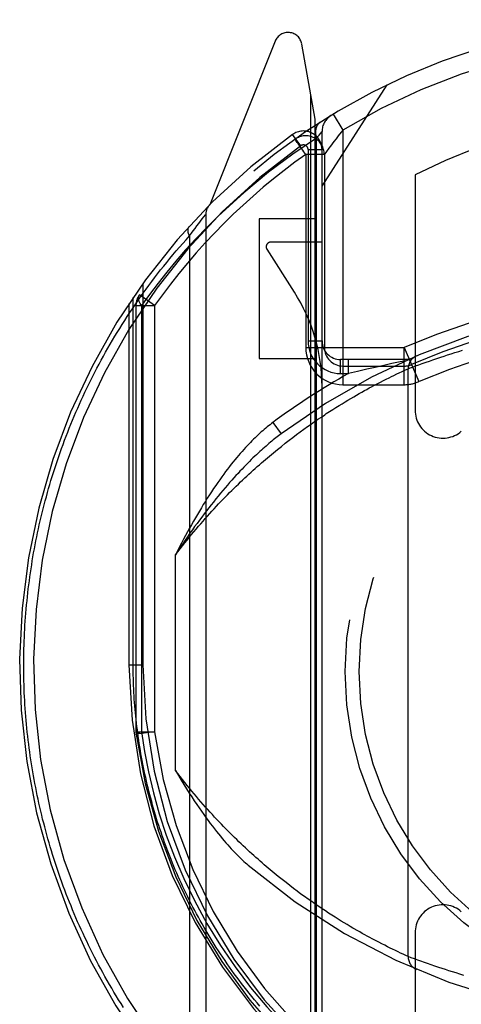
# Model space of a CAD drawing. Header units: inches. Extents: x 0 to 210, y 0 to 136.
# Tile 73 of 93: x 70.548 to 71.023, y 91.239 to 92.296. Entities that reach past the tile are written whole.
import ezdxf

# ---------------------------------------------------------------- set-up
doc = ezdxf.new("R2010")
doc.units = ezdxf.units.IN
doc.header["$LTSCALE"] = 11.549409
doc.header["$MEASUREMENT"] = 0
doc.linetypes.add('HIDDEN', pattern=[0.2, 0.1, -0.1])
doc.layers.add('DEFAULT_2', color=8, linetype='HIDDEN')

msp = doc.modelspace()

# ---------------------------------------------------------------- linework, layer by layer
at = {"layer": 'DEFAULT_2', "color": 8, "linetype": 'HIDDEN'}
for p, q in [((70.8229, 92.2732), (70.7527, 92.0977)), ((70.8658, 92.1897), (70.8516, 92.2703)), ((70.8733, 92.1175), (70.9433, 92.2265)), ((70.8614, 91.1811), (70.8614, 92.2146)), ((70.8658, 91.1735), (70.8658, 92.1897)), ((70.8854, 92.195), (70.8958, 92.1779)), ((70.8504, 92.161), (70.8417, 92.1732)), ((70.8445, 92.1682), (70.8443, 92.168)), ((70.8445, 92.1682), (70.8443, 92.168)), ((70.845, 92.1685), (70.8445, 92.1682)), ((70.8674, 92.169), (70.8701, 92.1724)), ((70.8674, 91.1831), (70.8674, 92.1691)), ((70.8701, 92.1724), (70.8719, 92.1746)), ((70.8733, 91.1733), (70.8733, 92.1764)), ((70.8958, 92.1779), (70.8908, 92.1717)), ((70.8958, 92.1779), (70.8958, 91.9044)), ((70.8558, 92.1517), (70.8558, 91.9444)), ((70.8758, 92.1517), (70.8558, 92.1517)), ((70.8583, 92.1569), (70.8583, 91.9514)), ((70.8583, 92.1569), (70.8733, 92.1569)), ((70.8758, 92.1517), (70.8758, 91.9444)), ((70.9733, 92.1297), (70.9733, 91.877)), ((70.7445, 92.0824), (70.7464, 92.0847)), ((70.7464, 92.0847), (70.7482, 92.087)), ((70.7482, 92.087), (70.7483, 92.0871)), ((70.7483, 92.0871), (70.7483, 91.1197)), ((70.7368, 92.0723), (70.7389, 92.0751)), ((70.7389, 92.0751), (70.7408, 92.0775)), ((70.7408, 92.0775), (70.7427, 92.08)), ((70.7427, 92.08), (70.7445, 92.0824)), ((70.8058, 92.0825), (70.8058, 91.9325)), ((70.8658, 92.0825), (70.8058, 92.0825)), ((70.7307, 92.0641), (70.7329, 92.0671)), ((70.7307, 92.0641), (70.7307, 91.1427)), ((70.7329, 92.0671), (70.7349, 92.0698)), ((70.7349, 92.0698), (70.7368, 92.0723)), ((70.8733, 92.0575), (70.8183, 92.0575)), ((70.8141, 92.0498), (70.8435, 92.0039)), ((70.6808, 92.0132), (70.6808, 91.6034)), ((70.6933, 91.9893), (70.677, 92.0009)), ((70.6658, 91.9916), (70.6658, 91.6034)), ((70.6702, 91.6034), (70.6702, 91.9981)), ((70.6733, 91.9893), (70.6733, 91.5317)), ((70.6733, 91.9893), (70.6933, 91.9893)), ((70.6792, 91.9893), (70.6792, 91.5316)), ((70.6933, 91.9893), (70.6933, 91.5317)), ((70.8583, 91.9514), (70.8733, 91.9514)), ((70.8558, 91.9444), (70.9617, 91.9444)), ((70.9616, 91.9044), (70.9616, 91.9444)), ((70.9616, 91.9444), (70.9775, 91.9077)), ((71.0047, 91.9352), (71.0083, 91.9364)), ((71.0083, 91.9364), (71.0121, 91.9376)), ((71.0121, 91.9376), (71.0161, 91.9388)), ((71.0161, 91.9388), (71.0202, 91.9401)), ((71.0202, 91.9401), (71.0244, 91.9414)), ((70.8058, 91.9325), (70.8658, 91.9325)), ((70.8933, 91.9164), (70.8933, 91.9314)), ((70.9658, 91.9314), (70.8933, 91.9314)), ((70.9019, 91.9164), (70.9019, 91.9314)), ((70.9396, 91.9251), (70.9305, 91.923)), ((70.9483, 91.927), (70.9396, 91.9251)), ((70.9538, 91.9282), (70.9483, 91.927)), ((70.9629, 91.9301), (70.9538, 91.9282)), ((70.9738, 91.9245), (70.9775, 91.9259)), ((70.9775, 91.9259), (70.981, 91.9272)), ((70.981, 91.9272), (70.9851, 91.9286)), ((70.9851, 91.9286), (70.9887, 91.9298)), ((70.9887, 91.9298), (70.9925, 91.9312)), ((70.9925, 91.9312), (70.9967, 91.9326)), ((70.9967, 91.9326), (71.0011, 91.9341)), ((71.0011, 91.9341), (71.0047, 91.9352)), ((70.8933, 91.9164), (70.9019, 91.9164)), ((70.8958, 91.9244), (70.9616, 91.9244)), ((70.9116, 91.9187), (70.9019, 91.9164)), ((70.9213, 91.921), (70.9116, 91.9187)), ((70.9305, 91.923), (70.9213, 91.921)), ((70.948, 91.9132), (70.9506, 91.9144)), ((70.9506, 91.9144), (70.9536, 91.9159)), ((70.9536, 91.9159), (70.9564, 91.9172)), ((70.9564, 91.9172), (70.9593, 91.9186)), ((70.9593, 91.9186), (70.9622, 91.9199)), ((70.9622, 91.9199), (70.9649, 91.9211)), ((70.9658, 91.9215), (70.9669, 91.922)), ((70.9658, 91.2903), (70.9658, 91.9215)), ((70.9669, 91.922), (70.9704, 91.9233)), ((70.9704, 91.9233), (70.9738, 91.9245)), ((70.8958, 91.9044), (70.9616, 91.9044)), ((70.9291, 91.9036), (70.9327, 91.9055)), ((70.9327, 91.9055), (70.9361, 91.9072)), ((70.9361, 91.9072), (70.9394, 91.9089)), ((70.9394, 91.9089), (70.9424, 91.9104)), ((70.9424, 91.9104), (70.9453, 91.9119)), ((70.9453, 91.9119), (70.948, 91.9132)), ((70.9074, 91.8915), (70.9103, 91.8932)), ((70.9103, 91.8932), (70.9132, 91.8948)), ((70.9132, 91.8948), (70.916, 91.8964)), ((70.916, 91.8964), (70.9188, 91.898)), ((70.9188, 91.898), (70.9215, 91.8994)), ((70.9215, 91.8994), (70.9241, 91.9009)), ((70.9241, 91.9009), (70.9266, 91.9022)), ((70.9266, 91.9022), (70.9291, 91.9036)), ((70.8916, 91.882), (70.8949, 91.884)), ((70.8949, 91.884), (70.8981, 91.886)), ((70.8981, 91.886), (70.9012, 91.8879)), ((70.9012, 91.8879), (70.9043, 91.8897)), ((70.9043, 91.8897), (70.9074, 91.8915)), ((70.8779, 91.8733), (70.8814, 91.8756)), ((70.8814, 91.8756), (70.8849, 91.8778)), ((70.8849, 91.8778), (70.8883, 91.8799)), ((70.8883, 91.8799), (70.8916, 91.882)), ((70.8203, 91.8637), (70.8293, 91.8517)), ((70.8577, 91.8594), (70.8615, 91.8621)), ((70.8615, 91.8621), (70.8652, 91.8647)), ((70.8652, 91.8647), (70.8689, 91.8673)), ((70.8689, 91.8673), (70.8726, 91.8697)), ((70.8419, 91.8478), (70.8459, 91.8509)), ((70.8459, 91.8509), (70.8499, 91.8538)), ((70.8499, 91.8538), (70.8538, 91.8566)), ((70.8538, 91.8566), (70.8577, 91.8594)), ((70.8296, 91.8382), (70.8338, 91.8415)), ((70.8338, 91.8415), (70.8379, 91.8447)), ((70.8379, 91.8447), (70.8419, 91.8478)), ((70.8169, 91.8278), (70.8212, 91.8314)), ((70.8212, 91.8314), (70.8254, 91.8349)), ((70.8254, 91.8349), (70.8296, 91.8382)), ((70.8125, 91.8242), (70.8169, 91.8278)), ((70.7158, 91.49), (70.7158, 91.7218)), ((70.6658, 91.6034), (70.6702, 91.6034)), ((70.6658, 91.6034), (70.6808, 91.6034)), ((70.6733, 91.5317), (70.6735, 91.5291)), ((70.6733, 91.5317), (70.6933, 91.5317)), ((70.6933, 91.5317), (70.6735, 91.5291)), ((70.8219, 91.3798), (70.8176, 91.3833)), ((70.8262, 91.3763), (70.8219, 91.3798)), ((70.8304, 91.3729), (70.8262, 91.3763)), ((70.8346, 91.3696), (70.8304, 91.3729)), ((70.8387, 91.3665), (70.8346, 91.3696)), ((70.8427, 91.3634), (70.8387, 91.3665)), ((70.8467, 91.3604), (70.8427, 91.3634)), ((70.8507, 91.3574), (70.8467, 91.3604)), ((70.8546, 91.3546), (70.8507, 91.3574)), ((70.8585, 91.3518), (70.8546, 91.3546)), ((70.8623, 91.3492), (70.8585, 91.3518)), ((70.866, 91.3466), (70.8623, 91.3492)), ((70.8697, 91.344), (70.866, 91.3466)), ((70.8733, 91.3416), (70.8697, 91.344)), ((70.8769, 91.3392), (70.8733, 91.3416)), ((70.8804, 91.3369), (70.8769, 91.3392)), ((70.8839, 91.3347), (70.8804, 91.3369)), ((70.8873, 91.3325), (70.8839, 91.3347)), ((70.8906, 91.3304), (70.8873, 91.3325)), ((70.8939, 91.3284), (70.8906, 91.3304)), ((70.8972, 91.3264), (70.8939, 91.3284)), ((70.9003, 91.3245), (70.8972, 91.3264)), ((70.9034, 91.3226), (70.9003, 91.3245)), ((70.9064, 91.3209), (70.9034, 91.3226)), ((70.9138, 91.3167), (70.9109, 91.3183)), ((70.9166, 91.3151), (70.9138, 91.3167)), ((70.9193, 91.3136), (70.9166, 91.3151)), ((70.922, 91.3121), (70.9193, 91.3136)), ((70.9246, 91.3107), (70.922, 91.3121)), ((70.9733, 91.3158), (70.9733, 91.213)), ((70.9271, 91.3093), (70.9246, 91.3107)), ((70.9307, 91.3074), (70.9271, 91.3093)), ((70.9342, 91.3056), (70.9307, 91.3074)), ((70.9376, 91.3039), (70.9342, 91.3056)), ((70.9407, 91.3023), (70.9376, 91.3039)), ((70.9437, 91.3008), (70.9407, 91.3023)), ((70.9465, 91.2994), (70.9437, 91.3008)), ((70.9491, 91.2981), (70.9465, 91.2994)), ((70.9523, 91.2966), (70.9491, 91.2981)), ((70.9552, 91.2952), (70.9523, 91.2966)), ((70.9577, 91.294), (70.9552, 91.2952)), ((70.9604, 91.2927), (70.9577, 91.294)), ((70.9633, 91.2914), (70.9604, 91.2927)), ((70.9658, 91.2903), (70.9633, 91.2914)), ((70.9692, 91.289), (70.9658, 91.2903)), ((70.9727, 91.2877), (70.9692, 91.289)), ((70.9762, 91.2864), (70.9727, 91.2877)), ((70.9795, 91.2852), (70.9762, 91.2864)), ((70.9834, 91.2838), (70.9795, 91.2852)), ((70.9868, 91.2826), (70.9834, 91.2838)), ((70.9906, 91.2813), (70.9868, 91.2826)), ((70.9946, 91.2799), (70.9906, 91.2813)), ((70.9989, 91.2785), (70.9946, 91.2799)), ((71.0023, 91.2774), (70.9989, 91.2785)), ((71.0059, 91.2762), (71.0023, 91.2774)), ((71.0096, 91.275), (71.0059, 91.2762)), ((71.0134, 91.2738), (71.0096, 91.275)), ((71.0174, 91.2726), (71.0134, 91.2738)), ((71.0215, 91.2713), (71.0174, 91.2726)), ((71.0258, 91.27), (71.0215, 91.2713))]:
    msp.add_line(p, q, dxfattribs=at)
for points in [[(70.8708, 92.1859), (70.8693, 92.1847), (70.8681, 92.1831), (70.8672, 92.1813), (70.8666, 92.1792), (70.8663, 92.1768), (70.8664, 92.1743), (70.8667, 92.1717), (70.8674, 92.169)], [(70.8674, 92.1691), (70.8419, 92.1521), (70.8158, 92.1325), (70.7892, 92.1104), (70.7621, 92.0858)], [(70.8475, 92.1634), (70.8467, 92.1646), (70.8459, 92.1657), (70.8452, 92.1667), (70.8447, 92.1674), (70.8444, 92.1678), (70.8443, 92.168)], [(70.8719, 92.1746), (70.873, 92.176), (70.8732, 92.1763), (70.8733, 92.1764)], [(70.8908, 92.1717), (70.8884, 92.1686), (70.8861, 92.1657), (70.8841, 92.163), (70.8823, 92.1606), (70.8807, 92.1585), (70.8782, 92.155)], [(70.8558, 92.1517), (70.8548, 92.1531), (70.8538, 92.1546), (70.8527, 92.1562), (70.8516, 92.1577), (70.8505, 92.1592), (70.8494, 92.1607), (70.8475, 92.1634)], [(70.8762, 92.1522), (70.8759, 92.1518), (70.8758, 92.1517)], [(70.8782, 92.155), (70.8773, 92.1538), (70.8762, 92.1522)], [(70.7621, 92.0858), (70.7496, 92.0734), (70.7378, 92.0612), (70.7267, 92.0491), (70.7163, 92.0371), (70.7065, 92.0253), (70.6971, 92.0134), (70.6879, 92.0014), (70.6792, 91.9893)], [(70.7302, 92.0742), (70.7301, 92.074), (70.73, 92.0739), (70.7299, 92.0737), (70.7298, 92.0736), (70.7297, 92.0734), (70.7296, 92.0733), (70.7295, 92.0731), (70.7294, 92.073), (70.7294, 92.0728), (70.7293, 92.0726), (70.7292, 92.0724), (70.7292, 92.0723), (70.7291, 92.0721), (70.7291, 92.0719), (70.729, 92.0717), (70.729, 92.0715), (70.729, 92.0713), (70.7289, 92.0711), (70.7289, 92.0709), (70.7289, 92.0707), (70.7289, 92.0705), (70.7289, 92.0703), (70.7289, 92.0701), (70.7289, 92.0698), (70.7289, 92.0696), (70.7289, 92.0694), (70.729, 92.0692), (70.729, 92.0689), (70.729, 92.0687), (70.7291, 92.0685), (70.7291, 92.0683), (70.7292, 92.068), (70.7292, 92.0678), (70.7293, 92.0675), (70.7294, 92.0673), (70.7294, 92.0671), (70.7295, 92.0668), (70.7296, 92.0666), (70.7297, 92.0663), (70.7298, 92.0661), (70.7299, 92.0658), (70.73, 92.0656), (70.7301, 92.0653), (70.7302, 92.0651), (70.7303, 92.0648), (70.7305, 92.0646), (70.7306, 92.0643), (70.7307, 92.0641)], [(70.5527, 91.6034), (70.5527, 91.6077), (70.5528, 91.612), (70.5528, 91.6163), (70.5529, 91.6206), (70.553, 91.6248), (70.5532, 91.6291), (70.5534, 91.6334), (70.5536, 91.6377), (70.5538, 91.642), (70.554, 91.6463), (70.5543, 91.6506), (70.5546, 91.6549), (70.555, 91.6592), (70.5553, 91.6635), (70.5557, 91.6678), (70.5562, 91.6721), (70.5566, 91.6764), (70.5571, 91.6807), (70.5576, 91.685), (70.5581, 91.6893), (70.5587, 91.6936), (70.5592, 91.6979), (70.5599, 91.7022), (70.5605, 91.7065), (70.5612, 91.7108), (70.5619, 91.7151), (70.5626, 91.7194), (70.5633, 91.7237), (70.5641, 91.728), (70.5649, 91.7324), (70.5658, 91.7367), (70.5667, 91.741), (70.5676, 91.7453), (70.5685, 91.7496), (70.5694, 91.7539), (70.5704, 91.7582), (70.5714, 91.7625), (70.5725, 91.7669), (70.5736, 91.7712), (70.5747, 91.7755), (70.5758, 91.7798), (70.577, 91.7841), (70.5782, 91.7885), (70.5794, 91.7928), (70.5807, 91.7971), (70.5819, 91.8014), (70.5833, 91.8057), (70.5846, 91.8101), (70.586, 91.8144), (70.5874, 91.8187), (70.5889, 91.823), (70.5903, 91.8274), (70.5919, 91.8317), (70.5934, 91.836), (70.595, 91.8403), (70.5966, 91.8447), (70.5982, 91.849), (70.5999, 91.8533), (70.6016, 91.8576), (70.6034, 91.8619), (70.6051, 91.8663), (70.6069, 91.8706), (70.6088, 91.8749), (70.6107, 91.8792), (70.6126, 91.8835), (70.6145, 91.8878), (70.6165, 91.8921), (70.6185, 91.8964), (70.6206, 91.9007), (70.6227, 91.905), (70.6248, 91.9093), (70.627, 91.9136), (70.6292, 91.9179), (70.6314, 91.9222), (70.6337, 91.9265), (70.636, 91.9308), (70.6383, 91.9351), (70.6407, 91.9393), (70.6431, 91.9436), (70.6456, 91.9479), (70.6481, 91.9521), (70.6506, 91.9564), (70.6532, 91.9606), (70.6558, 91.9649), (70.6585, 91.9691), (70.6612, 91.9733), (70.6639, 91.9776), (70.6667, 91.9818), (70.6695, 91.986), (70.6723, 91.9902), (70.6752, 91.9944), (70.6782, 91.9986), (70.6811, 92.0027), (70.6842, 92.0069), (70.6872, 92.0111), (70.6903, 92.0152), (70.6934, 92.0193), (70.6966, 92.0235), (70.6998, 92.0276), (70.7031, 92.0317), (70.7064, 92.0358), (70.7098, 92.0399), (70.7131, 92.0439), (70.7166, 92.048), (70.72, 92.052), (70.7236, 92.0561), (70.7271, 92.0601), (70.7307, 92.0641)], [(70.6792, 91.9893), (70.6778, 91.9916), (70.6767, 91.9937), (70.6762, 91.9958), (70.676, 91.9977), (70.6763, 91.9994), (70.677, 92.0009)], [(70.9649, 91.9211), (70.9658, 91.9215), (70.9658, 91.9215)], [(70.8726, 91.8697), (70.8762, 91.8721), (70.8779, 91.8733)], [(70.8203, 91.8637), (70.8189, 91.8626), (70.8174, 91.8614), (70.8159, 91.8602), (70.8143, 91.859), (70.8128, 91.8577), (70.8112, 91.8564), (70.8096, 91.855), (70.808, 91.8536), (70.8064, 91.8522), (70.8048, 91.8507), (70.8031, 91.8491), (70.8014, 91.8475), (70.7997, 91.8458), (70.798, 91.8441), (70.7963, 91.8424), (70.7945, 91.8406), (70.7927, 91.8387), (70.7909, 91.8368), (70.7891, 91.8348), (70.7873, 91.8327), (70.7854, 91.8306), (70.7835, 91.8284), (70.7816, 91.8261), (70.7797, 91.8238), (70.7777, 91.8214), (70.7758, 91.819), (70.7738, 91.8164), (70.7717, 91.8138), (70.7697, 91.8111), (70.7676, 91.8083), (70.7655, 91.8054), (70.7634, 91.8024), (70.7612, 91.7994), (70.759, 91.7962), (70.7568, 91.7929), (70.7545, 91.7895), (70.7523, 91.7861), (70.75, 91.7825)], [(70.8293, 91.8517), (70.828, 91.8506), (70.8266, 91.8496), (70.8252, 91.8485), (70.8238, 91.8474), (70.8223, 91.8463), (70.8209, 91.8451), (70.8194, 91.8438), (70.8178, 91.8426), (70.8163, 91.8413), (70.8147, 91.8399), (70.8131, 91.8385), (70.8115, 91.8371), (70.8098, 91.8356), (70.8081, 91.8341), (70.8064, 91.8325), (70.8046, 91.8309), (70.8028, 91.8292), (70.801, 91.8275), (70.7991, 91.8257), (70.7973, 91.8239), (70.7953, 91.822), (70.7934, 91.82), (70.7914, 91.818), (70.7893, 91.8159), (70.7873, 91.8137), (70.7851, 91.8115), (70.783, 91.8092), (70.7808, 91.8068), (70.7786, 91.8044), (70.7763, 91.8019), (70.774, 91.7993), (70.7716, 91.7966), (70.7692, 91.7938), (70.7667, 91.7909), (70.7642, 91.7879), (70.7617, 91.7848), (70.7591, 91.7817), (70.7565, 91.7784)], [(70.7158, 91.7218), (70.7183, 91.725), (70.7208, 91.7282), (70.7232, 91.7314), (70.7257, 91.7345), (70.7282, 91.7375), (70.7307, 91.7406), (70.7331, 91.7435), (70.7356, 91.7465), (70.738, 91.7494), (70.7405, 91.7523), (70.7429, 91.7551), (70.7454, 91.7579), (70.7478, 91.7606), (70.7502, 91.7633), (70.7526, 91.766), (70.755, 91.7686), (70.7574, 91.7712), (70.7598, 91.7738), (70.7622, 91.7763), (70.7646, 91.7788), (70.767, 91.7813), (70.7693, 91.7837), (70.7717, 91.7861), (70.774, 91.7885), (70.7764, 91.7908), (70.7787, 91.7931), (70.781, 91.7954), (70.7834, 91.7977), (70.7857, 91.7999), (70.7879, 91.802), (70.7902, 91.8042), (70.7925, 91.8063), (70.7948, 91.8084), (70.797, 91.8105), (70.7993, 91.8125), (70.8015, 91.8145), (70.8037, 91.8165), (70.806, 91.8185), (70.8082, 91.8204), (70.8104, 91.8223), (70.8125, 91.8242)], [(70.75, 91.7825), (70.7479, 91.7791), (70.7457, 91.7757), (70.7436, 91.7722), (70.7415, 91.7687), (70.7393, 91.7651), (70.7372, 91.7614), (70.7351, 91.7577), (70.7329, 91.754), (70.7308, 91.7502), (70.7287, 91.7463), (70.7265, 91.7424), (70.7244, 91.7384), (70.7222, 91.7343), (70.7201, 91.7302), (70.718, 91.726), (70.7158, 91.7218)], [(70.7565, 91.7784), (70.754, 91.7753), (70.7515, 91.7721), (70.749, 91.7689), (70.7465, 91.7656), (70.744, 91.7623), (70.7415, 91.7589), (70.739, 91.7555), (70.7364, 91.752), (70.7339, 91.7484), (70.7313, 91.7448), (70.7288, 91.7411), (70.7262, 91.7374), (70.7236, 91.7336), (70.721, 91.7297), (70.7184, 91.7258), (70.7158, 91.7218)], [(70.6599, 91.2355), (70.6573, 91.2397), (70.6547, 91.2438), (70.6521, 91.248), (70.6496, 91.2521), (70.6472, 91.2563), (70.6447, 91.2604), (70.6423, 91.2646), (70.64, 91.2688), (70.6377, 91.273), (70.6354, 91.2772), (70.6331, 91.2814), (70.6309, 91.2855), (70.6287, 91.2897), (70.6266, 91.2939), (70.6245, 91.2982), (70.6224, 91.3024), (70.6204, 91.3066), (70.6183, 91.3108), (70.6164, 91.315), (70.6144, 91.3192), (70.6125, 91.3234), (70.6106, 91.3277), (70.6088, 91.3319), (70.607, 91.3361), (70.6052, 91.3404), (70.6035, 91.3446), (70.6018, 91.3488), (70.6001, 91.3531), (70.5984, 91.3573), (70.5968, 91.3615), (70.5952, 91.3658), (70.5937, 91.37), (70.5922, 91.3742), (70.5907, 91.3785), (70.5892, 91.3827), (70.5878, 91.387), (70.5864, 91.3912), (70.585, 91.3955), (70.5837, 91.3997), (70.5824, 91.4039), (70.5811, 91.4082), (70.5799, 91.4124), (70.5786, 91.4167), (70.5775, 91.4209), (70.5763, 91.4252), (70.5752, 91.4294), (70.5741, 91.4336), (70.573, 91.4379), (70.572, 91.4421), (70.5709, 91.4464), (70.57, 91.4506), (70.569, 91.4549), (70.5681, 91.4591), (70.5672, 91.4633), (70.5663, 91.4676), (70.5655, 91.4718), (70.5646, 91.4761), (70.5638, 91.4803), (70.5631, 91.4845), (70.5624, 91.4888), (70.5616, 91.493), (70.561, 91.4973), (70.5603, 91.5015), (70.5597, 91.5058), (70.5591, 91.51), (70.5585, 91.5142), (70.558, 91.5185), (70.5575, 91.5227), (70.557, 91.527), (70.5565, 91.5312), (70.5561, 91.5354), (70.5557, 91.5397), (70.5553, 91.5439), (70.5549, 91.5482), (70.5546, 91.5524), (70.5543, 91.5566), (70.554, 91.5609), (70.5538, 91.5651), (70.5535, 91.5694), (70.5533, 91.5736), (70.5532, 91.5779), (70.553, 91.5821), (70.5529, 91.5864), (70.5528, 91.5906), (70.5528, 91.5949), (70.5527, 91.5991), (70.5527, 91.6034)], [(70.8064, 91.2371), (70.8035, 91.2405), (70.8006, 91.2439), (70.7978, 91.2474), (70.795, 91.2508), (70.7923, 91.2543), (70.7895, 91.2578), (70.7869, 91.2612), (70.7842, 91.2647), (70.7816, 91.2682), (70.779, 91.2717), (70.7765, 91.2753), (70.774, 91.2788), (70.7715, 91.2823), (70.7691, 91.2859), (70.7666, 91.2894), (70.7643, 91.293), (70.7619, 91.2965), (70.7596, 91.3001), (70.7574, 91.3037), (70.7551, 91.3072), (70.7529, 91.3108), (70.7508, 91.3144), (70.7486, 91.318), (70.7465, 91.3216), (70.7445, 91.3252), (70.7424, 91.3288), (70.7404, 91.3325), (70.7385, 91.3361), (70.7365, 91.3397), (70.7346, 91.3433), (70.7327, 91.3469), (70.7309, 91.3506), (70.7291, 91.3542), (70.7273, 91.3578), (70.7255, 91.3615), (70.7238, 91.3651), (70.7221, 91.3688), (70.7204, 91.3724), (70.7188, 91.3761), (70.7172, 91.3797), (70.7156, 91.3834), (70.7141, 91.387), (70.7126, 91.3907), (70.7111, 91.3944), (70.7096, 91.398), (70.7082, 91.4017), (70.7068, 91.4053), (70.7054, 91.409), (70.7041, 91.4127), (70.7028, 91.4163), (70.7015, 91.42), (70.7003, 91.4237), (70.699, 91.4273), (70.6978, 91.431), (70.6966, 91.4347), (70.6955, 91.4383), (70.6944, 91.442), (70.6933, 91.4457), (70.6922, 91.4493), (70.6912, 91.453), (70.6902, 91.4567), (70.6892, 91.4603), (70.6882, 91.464), (70.6873, 91.4677), (70.6864, 91.4714), (70.6855, 91.475), (70.6846, 91.4787), (70.6838, 91.4824), (70.683, 91.486), (70.6822, 91.4897), (70.6815, 91.4934), (70.6807, 91.497), (70.68, 91.5007), (70.6794, 91.5044), (70.6787, 91.508), (70.6781, 91.5117), (70.6775, 91.5154), (70.6769, 91.519), (70.6763, 91.5227), (70.6758, 91.5264), (70.6753, 91.53), (70.6748, 91.5337), (70.6743, 91.5374), (70.6739, 91.541), (70.6735, 91.5447), (70.6731, 91.5484), (70.6728, 91.552), (70.6724, 91.5557), (70.6721, 91.5594), (70.6718, 91.563), (70.6715, 91.5667), (70.6713, 91.5704), (70.6711, 91.574), (70.6709, 91.5777), (70.6707, 91.5814), (70.6706, 91.585), (70.6705, 91.5887), (70.6704, 91.5924), (70.6703, 91.5961), (70.6702, 91.5998), (70.6702, 91.6034)], [(70.6735, 91.5291), (70.6736, 91.5294), (70.6741, 91.5299), (70.6749, 91.5303), (70.676, 91.5308), (70.6775, 91.5312), (70.6792, 91.5317)], [(70.6792, 91.5316), (70.6824, 91.5103), (70.6867, 91.4885), (70.692, 91.4662), (70.6984, 91.4436), (70.7059, 91.4205), (70.7147, 91.3972), (70.7248, 91.3739), (70.7361, 91.3504)], [(70.7158, 91.49), (70.7189, 91.4848), (70.722, 91.4797), (70.7249, 91.4749), (70.7278, 91.4702), (70.7306, 91.4658), (70.7333, 91.4616), (70.736, 91.4575), (70.7386, 91.4536), (70.7412, 91.4499), (70.7436, 91.4463), (70.7461, 91.4428), (70.7485, 91.4395), (70.7508, 91.4363), (70.7531, 91.4332), (70.7554, 91.4302), (70.7576, 91.4274), (70.7598, 91.4246), (70.7619, 91.422), (70.764, 91.4194), (70.766, 91.417), (70.768, 91.4146), (70.77, 91.4123), (70.7719, 91.4102), (70.7738, 91.4081), (70.7757, 91.406), (70.7775, 91.4041), (70.7793, 91.4022), (70.7811, 91.4004), (70.7828, 91.3987), (70.7845, 91.397), (70.7862, 91.3954), (70.7878, 91.3939), (70.7894, 91.3924), (70.7909, 91.391), (70.7925, 91.3897), (70.794, 91.3884)], [(70.8176, 91.3833), (70.8133, 91.387), (70.8111, 91.3889), (70.8089, 91.3908), (70.8067, 91.3927), (70.8045, 91.3947), (70.8022, 91.3967), (70.8, 91.3987), (70.7977, 91.4007), (70.7955, 91.4028), (70.7932, 91.4049), (70.7909, 91.407), (70.7886, 91.4092), (70.7863, 91.4113), (70.784, 91.4136), (70.7816, 91.4158), (70.7793, 91.4181), (70.777, 91.4204), (70.7746, 91.4228), (70.7722, 91.4251), (70.7699, 91.4275), (70.7675, 91.43), (70.7651, 91.4325), (70.7627, 91.435), (70.7603, 91.4375), (70.7579, 91.4401), (70.7554, 91.4427), (70.753, 91.4454), (70.7506, 91.4481), (70.7481, 91.4508), (70.7457, 91.4536), (70.7432, 91.4564), (70.7407, 91.4593), (70.7383, 91.4621), (70.7358, 91.4651), (70.7333, 91.468), (70.7308, 91.4711), (70.7283, 91.4741), (70.7258, 91.4772), (70.7233, 91.4803), (70.7208, 91.4835), (70.7183, 91.4867), (70.7158, 91.49)], [(70.7361, 91.3504), (70.7495, 91.3259), (70.764, 91.3022), (70.7798, 91.2791), (70.7965, 91.2571), (70.814, 91.2362), (70.8319, 91.2168), (70.8496, 91.1992), (70.8674, 91.1831)], [(70.9109, 91.3183), (70.9079, 91.32), (70.9064, 91.3209)]]:
    msp.add_lwpolyline(points, dxfattribs=at)
for radius in [0.35, 0.335]:
    msp.add_circle((71.2483, 91.5964), radius, dxfattribs=at)
for centre, radius, start, end in [((71.2483, 91.5964), 0.7, 35.2961, 144.7039), ((70.8368, 92.2677), 0.015, 10, 158.1959), ((71.2483, 91.5964), 0.68, 58.7763, 121.2238), ((70.8933, 92.1764), 0.02, 121.4688, 179.9992), ((71.2483, 91.5964), 0.6, 62.7204, 117.2796), ((71.2483, 91.6034), 0.7, 125.5126, 54.4874), ((70.8533, 92.1569), 0.02, 0, 125.5126), ((70.8558, 92.1517), 0.02, 0, 125.2543), ((71.2483, 91.6034), 0.685, 125.5126, 54.4874), ((70.8533, 92.1569), 0.005, 0, 125.5126), ((71.2483, 91.5964), 0.68, 125.2529, 144.7039), ((70.7633, 92.0871), 0.015, 135.0748, 180), ((70.8183, 92.0525), 0.005, 90, 212.6792), ((70.6933, 91.9893), 0.02, 144.7039, 180), ((70.6853, 91.9024), 0.188, 0, 32.6792), ((71.2483, 91.2839), 0.72, 66.5323, 113.4591), ((71.2483, 91.2909), 0.7, 53.2319, 126.7681), ((71.2483, 91.2839), 0.7, 66.536, 113.464), ((71.2483, 91.2839), 0.68, 66.5362, 113.464), ((70.8933, 91.9514), 0.035, 180, 270), ((70.8933, 91.9514), 0.02, 180, 270), ((70.8958, 91.9444), 0.04, 180, 270), ((70.8958, 91.9444), 0.02, 180, 270), ((70.9616, 91.9444), 0.02, 270, 293.464), ((70.9808, 91.9215), 0.015, 112.9863, 180), ((71.2483, 91.2909), 0.715, 118.9817, 126.7681), ((70.9616, 91.9444), 0.04, 270, 293.4627), ((71.0033, 91.877), 0.03, 180, 311.1261), ((71.2483, 91.6059), 0.5825, 180.2464, 359.7536), ((71.2483, 91.6059), 0.5675, 180.2497, 359.7503), ((70.6933, 91.5317), 0.02, 180, 187.6622), ((71.2483, 91.6064), 0.58, 187.6622, 352.3378), ((71.2483, 91.6064), 0.56, 187.6662, 352.3273), ((71.2483, 91.9209), 0.7, 229.529, 310.471), ((71.0033, 91.3158), 0.03, 48.8739, 180), ((70.9808, 91.2903), 0.015, 180, 247.0137)]:
    msp.add_arc(centre, radius, start, end, dxfattribs=at)

doc.saveas('drawing.dxf')
